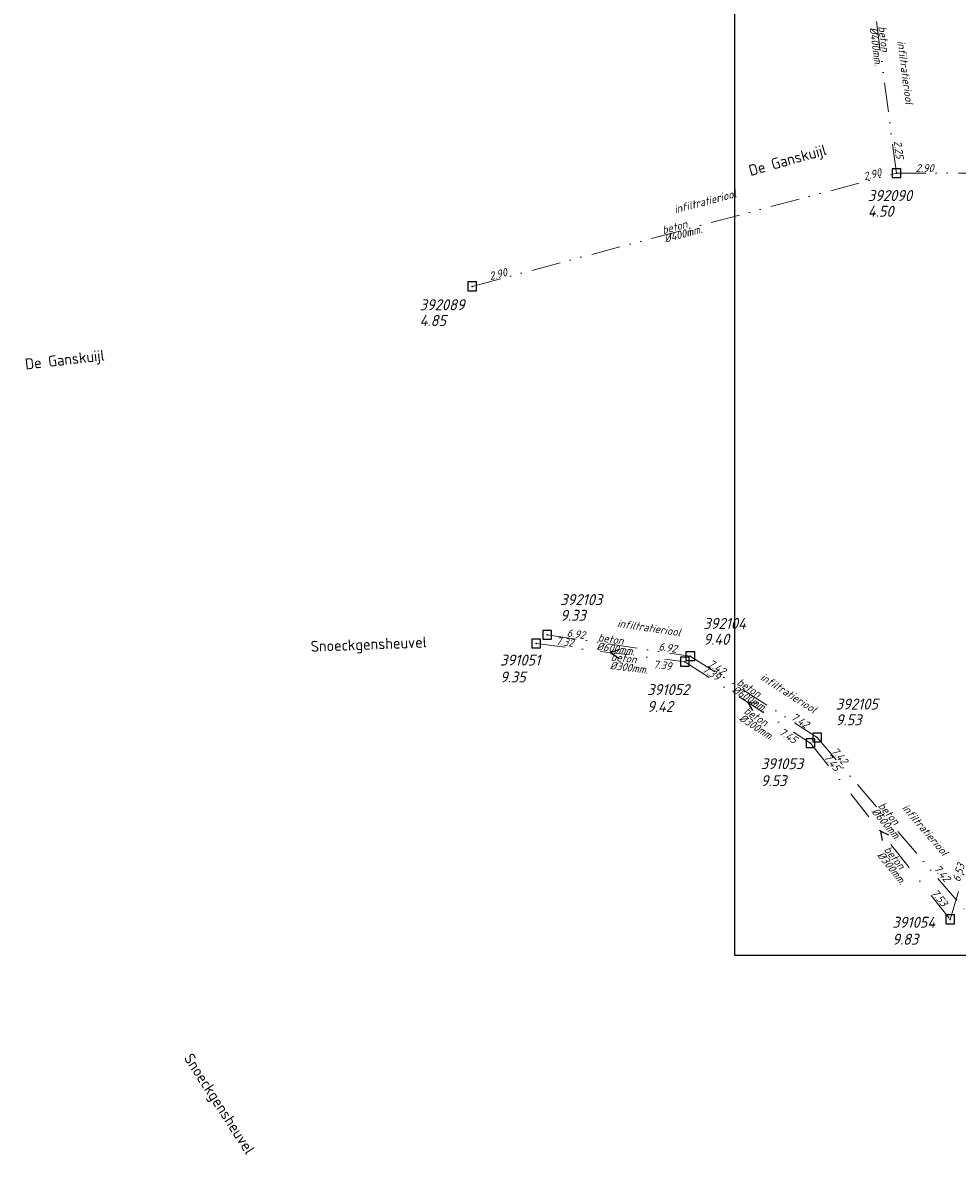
# Model space of a CAD drawing. Header units: metres. Extents: x 152202 to 157341, y 461610 to 468701.
# Tile 123 of 238: x 155474 to 155634, y 461645 to 461840. Entities that reach past the tile are written whole.
import ezdxf
from ezdxf.enums import TextEntityAlignment as Align

# ---------------------------------------------------------------- set-up
doc = ezdxf.new("R2010")
doc.units = ezdxf.units.M
doc.header["$PDMODE"] = 64
doc.header["$PDSIZE"] = 1.5
doc.linetypes.add('RI-ITR', pattern=[10.4, 5, -1.8, 0, -1.8, 0, -1.8])
doc.linetypes.add('RI-VWA', pattern=[11, 5, -3, 0, -3])
doc.layers.get('0').update_dxf_attribs({"linetype": 'CONTINUOUS'})
doc.layers.get('DEFPOINTS').update_dxf_attribs({"linetype": 'CONTINUOUS'})
for name, color, linetype, lineweight in [('B-OI-RI-ITR-BOB-T18', 134, 'CONTINUOUS', 18), ('B-OI-RI-ITR-MATERIAAL-T18', 134, 'CONTINUOUS', 18), ('B-OI-RI-ITR_DIAMETER-HOOGTE-T18', 134, 'CONTINUOUS', 25), ('B-OI-RI-ITR_PUTDEKSELHOOGTE-T25', 134, 'CONTINUOUS', 25), ('B-OI-RI-ITR_PUTNUMMER-T25', 134, 'CONTINUOUS', 25), ('B-OI-RI-ITR_RIOOLPUT-S', 134, 'CONTINUOUS', 25), ('B-OI-RI-ITR_TRANSPORTLEIDING-G', 134, 'RI-ITR', 18), ('B-OI-RI-STRENGTYPE-T18', 31, 'CONTINUOUS', 18), ('B-OI-RI-STROOMRICHTING-S', 252, 'CONTINUOUS', 25), ('B-OI-RI-VWA-BOB-T18', 34, 'CONTINUOUS', 18), ('B-OI-RI-VWA-DIAMETER-T18', 34, 'CONTINUOUS', 18), ('B-OI-RI-VWA-MATERIAAL-T18', 34, 'CONTINUOUS', 18), ('B-OI-RI-VWA_PUTDEKSELHOOGTE-T25', 34, 'CONTINUOUS', 25), ('B-OI-RI-VWA_PUTNUMMER-T25', 34, 'CONTINUOUS', 25), ('B-OI-RI-VWA_RIOOLPUT-S', 34, 'CONTINUOUS', 25), ('B-OI-RI-VWA_TRANSPORTLEIDING-G', 34, 'RI-VWA', 18), ('B-RO-OG-TOPOGRAFIE-T18', 2, 'CONTINUOUS', 18)]:
    doc.layers.add(name, color=color, linetype=linetype, lineweight=lineweight)
doc.styles.add('NLCS-ISO-M200-T18', font='NLCS-ISO.ttf', dxfattribs={"height": 360})
doc.styles.add('NLCS-ISO-M750-T18_CURSIEF', font='NLCS-ISO.ttf', dxfattribs={"oblique": 15, "height": 1.35})
doc.styles.add('NLCS-ISO-M750-T25_CURSIEF', font='NLCS-ISO.ttf', dxfattribs={"oblique": 15, "height": 1.875})

# ---------------------------------------------------------------- blocks, each defined once
blk = doc.blocks.new('ACMAP_ANN_TEMPLATE_strengtype')
at = {"style": 'NLCS-ISO-M750-T18_CURSIEF', "oblique": 15}
blk.add_attdef('type', (-0.78, 3.09), '', height=1.35, dxfattribs=at)
blk = doc.blocks.new('ACMAP_ANN_TEMPLATE_vwa-diam')
at = {"style": 'NLCS-ISO-M750-T18_CURSIEF', "oblique": 15}
blk.add_attdef('vwa-diam', (0.3, -1.3), '', height=1.35, dxfattribs=at)
blk = doc.blocks.new('ACMAP_ANN_TEMPLATE_vwa-materiaal')
at = {"style": 'NLCS-ISO-M750-T18_CURSIEF', "oblique": 15}
blk.add_attdef('vwa-mat', (0.3, 0.2), '', height=1.35, dxfattribs=at)
blk = doc.blocks.new('ACMAP_ANN_TEMPLATE_vwa-nap-l')
at = {"style": 'NLCS-ISO-M750-T18_CURSIEF', "oblique": 15}
blk.add_attdef('vwa-nap-l', (3.3, 0.2), '', height=1.35, dxfattribs=at)
blk = doc.blocks.new('ACMAP_ANN_TEMPLATE_vwa-nap-r')
at = {"style": 'NLCS-ISO-M750-T18_CURSIEF', "oblique": 15}
blk.add_attdef('vwa-nap-r', (-5.6, 0.2), '', height=1.35, dxfattribs=at)
blk = doc.blocks.new('ACMAP_ANN_TEMPLATE_itr-diam')
at = {"style": 'NLCS-ISO-M750-T18_CURSIEF', "oblique": 15}
blk.add_attdef('itr-diam', (-3.7, -1.3), '', height=1.35, dxfattribs=at)
blk = doc.blocks.new('ACMAP_ANN_TEMPLATE_itr-materiaal')
at = {"style": 'NLCS-ISO-M750-T18_CURSIEF', "oblique": 15}
blk.add_attdef('itr-materiaal', (-3.7, 0.2), '', height=1.35, dxfattribs=at)
blk = doc.blocks.new('ACMAP_ANN_TEMPLATE_itr-nap-l')
at = {"style": 'NLCS-ISO-M750-T18_CURSIEF', "oblique": 15}
blk.add_attdef('itr-nap-l', (3.3, 0.2), '', height=1.35, dxfattribs=at)
blk = doc.blocks.new('ACMAP_ANN_TEMPLATE_itr-nap-r')
at = {"style": 'NLCS-ISO-M750-T18_CURSIEF', "oblique": 15}
blk.add_attdef('itr-nap-r', (-5.6, 0.2), '', height=1.35, dxfattribs=at)
blk = doc.blocks.new('ACMAP_ANN_TEMPLATE_hwa-puth')
at = {"color": 0, "linetype": 'ByBlock', "style": 'NLCS-ISO-M750-T25_CURSIEF', "oblique": 15}
blk.add_attdef('hwa-puth', (-9, -6.8), '', height=1.88, dxfattribs=at)
blk = doc.blocks.new('ACMAP_ANN_TEMPLATE_hwa-putnr')
at = {"color": 0, "linetype": 'ByBlock', "style": 'NLCS-ISO-M750-T25_CURSIEF', "oblique": 15}
blk.add_attdef('hwa-putnr', (-9, -4.1), '', height=1.88, dxfattribs=at)
blk = doc.blocks.new('ACMAP_ANN_TEMPLATE_vwa-puth')
at = {"style": 'NLCS-ISO-M750-T25_CURSIEF', "oblique": 15}
blk.add_attdef('vwa-puth', (-3, 5), '', height=1.88, dxfattribs=at)
blk = doc.blocks.new('ACMAP_ANN_TEMPLATE_vwa-putnr')
at = {"style": 'NLCS-ISO-M750-T25_CURSIEF', "oblique": 15}
blk.add_attdef('vaw-putnr', (-3, 7.9), '', height=1.88, dxfattribs=at)

msp = doc.modelspace()

# ---------------------------------------------------------------- linework, layer by layer
at = {"layer": 'B-OI-RI-ITR_RIOOLPUT-S', "transparency": 33554636}
for p in [(155623.582, 461814.629), (155550.859, 461795.237), (155563.712, 461735.516), (155588.244, 461731.868), (155609.998, 461717.909)]:
    msp.add_point(p, dxfattribs=at)
at = {"layer": 'B-OI-RI-ITR_TRANSPORTLEIDING-G', "transparency": 33554636}
for p, q in [((155623.582, 461814.629), (155617.901, 461857.479)), ((155550.859, 461795.237), (155623.582, 461814.629)), ((155623.582, 461814.629), (155669.882, 461814.628)), ((155563.712, 461735.516), (155588.244, 461731.868)), ((155588.244, 461731.868), (155609.998, 461717.909)), ((155609.998, 461717.909), (155635.2, 461688.491))]:
    msp.add_line(p, q, dxfattribs=at)
at = {"layer": 'B-OI-RI-STROOMRICHTING-S', "transparency": 33554623}
for points in [[(155576.09, 461733.01), (155574.57, 461732.47), (155575.91, 461731.58)], [(155599.68, 461723.76), (155598.08, 461723.94), (155598.9, 461722.55)], [(155622.28, 461701.18), (155620.82, 461701.86), (155621.15, 461700.28)]]:
    msp.add_lwpolyline(points, dxfattribs=at)
at = {"layer": 'B-OI-RI-VWA_RIOOLPUT-S', "transparency": 33554623}
for p in [(155561.831, 461734.02), (155587.308, 461730.912), (155608.853, 461716.966), (155632.781, 461686.751)]:
    msp.add_point(p, dxfattribs=at)
at = {"layer": 'B-OI-RI-VWA_TRANSPORTLEIDING-G', "transparency": 33554623}
for p, q in [((155561.831, 461734.02), (155587.308, 461730.912)), ((155587.308, 461730.912), (155608.853, 461716.966)), ((155632.781, 461686.751), (155643.078, 461721.012)), ((155608.853, 461716.966), (155632.781, 461686.751))]:
    msp.add_line(p, q, dxfattribs=at)
at = {"layer": 'DEFPOINTS', "flags": 128}
msp.add_lwpolyline([(155792.891, 461871.473), (155788.461, 461871.175), (155753.321, 461871.175), (155595.821, 461871.175), (155595.821, 461694.174), (155595.821, 461680.607), (155792.891, 461680.607)], close=True, dxfattribs=at)

# ---------------------------------------------------------------- block references
at = {"layer": 'B-OI-RI-ITR-BOB-T18', "transparency": 33554623}
for p, rotation, values in [((155622.466, 461823.361), 277.5521606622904, {'itr-nap-l': '2.25'}), ((155623.582, 461814.629), 359.9987625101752, {'itr-nap-l': '2.90'}), ((155550.859, 461795.237), 14.930828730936, {'itr-nap-l': '2.90'}), ((155563.712, 461735.516), 351.5418844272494, {'itr-nap-l': '6.92'}), ((155588.244, 461731.868), 327.3127214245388, {'itr-nap-l': '7.42'}), ((155609.998, 461717.909), 310.5862141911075, {'itr-nap-l': '7.42'})]:
    msp.add_blockref('ACMAP_ANN_TEMPLATE_itr-nap-l', p, dxfattribs=dict(at, rotation=rotation)).add_auto_attribs(values)
ref = msp.add_blockref('ACMAP_ANN_TEMPLATE_itr-nap-r', (155623.582, 461814.629), dxfattribs=dict(at, rotation=14.930828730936))
ref.add_attrib('itr-nap-r', '2.90', (155618.12, 461813.379), dxfattribs={"layer": '0', "color": 0, "linetype": 'ByBlock', "height": 1.35, "rotation": 14.93083, "style": 'NLCS-ISO-M750-T18_CURSIEF', "oblique": 15})
ref = msp.add_blockref('ACMAP_ANN_TEMPLATE_itr-nap-r', (155588.244, 461731.868), dxfattribs=dict(at, rotation=351.5418844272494))
ref.add_attrib('itr-nap-r', '6.92', (155582.734, 461732.89), dxfattribs={"layer": '0', "color": 0, "linetype": 'ByBlock', "height": 1.35, "rotation": 351.54188, "style": 'NLCS-ISO-M750-T18_CURSIEF', "oblique": 15})
ref = msp.add_blockref('ACMAP_ANN_TEMPLATE_itr-nap-r', (155609.998, 461717.909), dxfattribs=dict(at, rotation=327.3127214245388))
ref.add_attrib('itr-nap-r', '7.42', (155605.393, 461721.102), dxfattribs={"layer": '0', "color": 0, "linetype": 'ByBlock', "height": 1.35, "rotation": 327.31272, "style": 'NLCS-ISO-M750-T18_CURSIEF', "oblique": 15})
ref = msp.add_blockref('ACMAP_ANN_TEMPLATE_itr-nap-r', (155633.37, 461691.005), dxfattribs=dict(at, rotation=310.5862141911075))
ref.add_attrib('itr-nap-r', '7.42', (155629.879, 461695.387), dxfattribs={"layer": '0', "color": 0, "linetype": 'ByBlock', "height": 1.35, "rotation": 310.58621, "style": 'NLCS-ISO-M750-T18_CURSIEF', "oblique": 15})
at = {"layer": 'B-OI-RI-ITR-MATERIAAL-T18', "transparency": 33554623}
ref = msp.add_blockref('ACMAP_ANN_TEMPLATE_itr-materiaal', (155620.742, 461836.054), dxfattribs=dict(at, rotation=277.5521606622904))
ref.add_attrib('itr-materiaal', 'beton', (155620.453, 461839.748), dxfattribs={"layer": '0', "color": 0, "linetype": 'ByBlock', "height": 1.35, "rotation": 277.55216, "style": 'NLCS-ISO-M750-T18_CURSIEF', "oblique": 15})
ref = msp.add_blockref('ACMAP_ANN_TEMPLATE_itr-materiaal', (155587.22, 461804.933), dxfattribs=dict(at, rotation=14.930828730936))
ref.add_attrib('itr-materiaal', 'beton', (155583.594, 461804.173), dxfattribs={"layer": '0', "color": 0, "linetype": 'ByBlock', "height": 1.35, "rotation": 14.93083, "style": 'NLCS-ISO-M750-T18_CURSIEF', "oblique": 15})
ref = msp.add_blockref('ACMAP_ANN_TEMPLATE_itr-materiaal', (155575.978, 461733.692), dxfattribs=dict(at, rotation=351.5418844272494))
ref.add_attrib('itr-materiaal', 'beton', (155572.348, 461734.434), dxfattribs={"layer": '0', "color": 0, "linetype": 'ByBlock', "height": 1.35, "rotation": 351.54188, "style": 'NLCS-ISO-M750-T18_CURSIEF', "oblique": 15})
ref = msp.add_blockref('ACMAP_ANN_TEMPLATE_itr-materiaal', (155599.121, 461724.889), dxfattribs=dict(at, rotation=327.3127214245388))
ref.add_attrib('itr-materiaal', 'beton', (155596.115, 461727.055), dxfattribs={"layer": '0', "color": 0, "linetype": 'ByBlock', "height": 1.35, "rotation": 327.31272, "style": 'NLCS-ISO-M750-T18_CURSIEF', "oblique": 15})
ref = msp.add_blockref('ACMAP_ANN_TEMPLATE_itr-materiaal', (155622.599, 461703.2), dxfattribs=dict(at, rotation=310.5862141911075))
ref.add_attrib('itr-materiaal', 'beton', (155620.344, 461706.14), dxfattribs={"layer": '0', "color": 0, "linetype": 'ByBlock', "height": 1.35, "rotation": 310.58621, "style": 'NLCS-ISO-M750-T18_CURSIEF', "oblique": 15})
at = {"layer": 'B-OI-RI-ITR_DIAMETER-HOOGTE-T18', "transparency": 33554623}
ref = msp.add_blockref('ACMAP_ANN_TEMPLATE_itr-diam', (155620.742, 461836.054), dxfattribs=dict(at, rotation=277.5521606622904))
ref.add_attrib('itr-diam', '%%c400mm.', (155618.966, 461839.551), dxfattribs={"layer": '0', "color": 0, "linetype": 'ByBlock', "height": 1.35, "rotation": 277.55216, "style": 'NLCS-ISO-M750-T18_CURSIEF', "oblique": 15})
ref = msp.add_blockref('ACMAP_ANN_TEMPLATE_itr-diam', (155587.22, 461804.933), dxfattribs=dict(at, rotation=14.930828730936))
ref.add_attrib('itr-diam', '%%c400mm.', (155583.98, 461802.724), dxfattribs={"layer": '0', "color": 0, "linetype": 'ByBlock', "height": 1.35, "rotation": 14.93083, "style": 'NLCS-ISO-M750-T18_CURSIEF', "oblique": 15})
ref = msp.add_blockref('ACMAP_ANN_TEMPLATE_itr-diam', (155575.978, 461733.692), dxfattribs=dict(at, rotation=351.5418844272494))
ref.add_attrib('itr-diam', '%%c600mm.', (155572.127, 461732.95), dxfattribs={"layer": '0', "color": 0, "linetype": 'ByBlock', "height": 1.35, "rotation": 351.54188, "style": 'NLCS-ISO-M750-T18_CURSIEF', "oblique": 15})
ref = msp.add_blockref('ACMAP_ANN_TEMPLATE_itr-diam', (155599.121, 461724.889), dxfattribs=dict(at, rotation=327.3127214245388))
ref.add_attrib('itr-diam', '%%c600mm.', (155595.305, 461725.793), dxfattribs={"layer": '0', "color": 0, "linetype": 'ByBlock', "height": 1.35, "rotation": 327.31272, "style": 'NLCS-ISO-M750-T18_CURSIEF', "oblique": 15})
ref = msp.add_blockref('ACMAP_ANN_TEMPLATE_itr-diam', (155622.599, 461703.2), dxfattribs=dict(at, rotation=310.5862141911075))
ref.add_attrib('itr-diam', '%%c600mm.', (155619.205, 461705.164), dxfattribs={"layer": '0', "color": 0, "linetype": 'ByBlock', "height": 1.35, "rotation": 310.58621, "style": 'NLCS-ISO-M750-T18_CURSIEF', "oblique": 15})
at = {"layer": 'B-OI-RI-ITR_PUTDEKSELHOOGTE-T25', "transparency": 33554623}
for p, values in [((155627.666, 461813.958), {'hwa-puth': '4.50'}), ((155550.859, 461795.237), {'hwa-puth': '4.85'}), ((155574.954, 461744.713), {'hwa-puth': '9.33'}), ((155599.486, 461740.622), {'hwa-puth': '9.40'}), ((155622.169, 461726.807), {'hwa-puth': '9.53'})]:
    msp.add_blockref('ACMAP_ANN_TEMPLATE_hwa-puth', p, dxfattribs=at).add_auto_attribs(values)
at = {"layer": 'B-OI-RI-ITR_PUTNUMMER-T25', "transparency": 33554623}
for p, values in [((155627.666, 461813.958), {'hwa-putnr': '392090'}), ((155550.859, 461795.237), {'hwa-putnr': '392089'}), ((155574.954, 461744.713), {'hwa-putnr': '392103'}), ((155599.486, 461740.622), {'hwa-putnr': '392104'}), ((155622.169, 461726.807), {'hwa-putnr': '392105'})]:
    msp.add_blockref('ACMAP_ANN_TEMPLATE_hwa-putnr', p, dxfattribs=at).add_auto_attribs(values)
at = {"layer": 'B-OI-RI-STRENGTYPE-T18', "transparency": 33554623}
ref = msp.add_blockref('ACMAP_ANN_TEMPLATE_strengtype', (155620.742, 461836.054), dxfattribs=dict(at, rotation=277.5521606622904))
ref.add_attrib('type', 'infiltratieriool', (155623.702, 461837.233), dxfattribs={"layer": '0', "color": 0, "linetype": 'ByBlock', "height": 1.35, "rotation": 277.55216, "style": 'NLCS-ISO-M750-T18_CURSIEF', "oblique": 15})
ref = msp.add_blockref('ACMAP_ANN_TEMPLATE_strengtype', (155587.22, 461804.933), dxfattribs=dict(at, rotation=14.930828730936))
ref.add_attrib('type', 'infiltratieriool', (155585.671, 461807.718), dxfattribs={"layer": '0', "color": 0, "linetype": 'ByBlock', "height": 1.35, "rotation": 14.93083, "style": 'NLCS-ISO-M750-T18_CURSIEF', "oblique": 15})
ref = msp.add_blockref('ACMAP_ANN_TEMPLATE_strengtype', (155575.978, 461733.692), dxfattribs=dict(at, rotation=351.5418844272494))
ref.add_attrib('type', 'infiltratieriool', (155575.661, 461736.863), dxfattribs={"layer": '0', "color": 0, "linetype": 'ByBlock', "height": 1.35, "rotation": 351.54188, "style": 'NLCS-ISO-M750-T18_CURSIEF', "oblique": 15})
ref = msp.add_blockref('ACMAP_ANN_TEMPLATE_strengtype', (155599.121, 461724.889), dxfattribs=dict(at, rotation=327.3127214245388))
ref.add_attrib('type', 'infiltratieriool', (155600.133, 461727.91), dxfattribs={"layer": '0', "color": 0, "linetype": 'ByBlock', "height": 1.35, "rotation": 327.31272, "style": 'NLCS-ISO-M750-T18_CURSIEF', "oblique": 15})
ref = msp.add_blockref('ACMAP_ANN_TEMPLATE_strengtype', (155622.599, 461703.2), dxfattribs=dict(at, rotation=310.5862141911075))
ref.add_attrib('type', 'infiltratieriool', (155624.438, 461705.803), dxfattribs={"layer": '0', "color": 0, "linetype": 'ByBlock', "height": 1.35, "rotation": 310.58621, "style": 'NLCS-ISO-M750-T18_CURSIEF', "oblique": 15})
at = {"layer": 'B-OI-RI-VWA-BOB-T18', "transparency": 33554623}
ref = msp.add_blockref('ACMAP_ANN_TEMPLATE_vwa-nap-l', (155561.831, 461734.02), dxfattribs=dict(at, rotation=353.0447184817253))
ref.add_attrib('vwa-nap-l', '7.32', (155565.131, 461733.819), dxfattribs={"layer": '0', "color": 0, "linetype": 'ByBlock', "height": 1.35, "rotation": 353.04472, "style": 'NLCS-ISO-M750-T18_CURSIEF', "oblique": 15})
ref = msp.add_blockref('ACMAP_ANN_TEMPLATE_vwa-nap-r', (155587.383, 461728.954), dxfattribs=dict(at, rotation=353.0447184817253))
ref.add_attrib('vwa-nap-r', '7.39', (155581.849, 461729.83), dxfattribs={"layer": '0', "color": 0, "linetype": 'ByBlock', "height": 1.35, "rotation": 353.04472, "style": 'NLCS-ISO-M750-T18_CURSIEF', "oblique": 15})
ref = msp.add_blockref('ACMAP_ANN_TEMPLATE_vwa-nap-l', (155587.308, 461730.912), dxfattribs=dict(at, rotation=327.0851649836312))
ref.add_attrib('vwa-nap-l', '7.39', (155590.187, 461729.287), dxfattribs={"layer": '0', "color": 0, "linetype": 'ByBlock', "height": 1.35, "rotation": 327.08516, "style": 'NLCS-ISO-M750-T18_CURSIEF', "oblique": 15})
ref = msp.add_blockref('ACMAP_ANN_TEMPLATE_vwa-nap-r', (155607.907, 461715.312), dxfattribs=dict(at, rotation=327.0851649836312))
ref.add_attrib('vwa-nap-r', '7.45', (155603.315, 461718.523), dxfattribs={"layer": '0', "color": 0, "linetype": 'ByBlock', "height": 1.35, "rotation": 327.08516, "style": 'NLCS-ISO-M750-T18_CURSIEF', "oblique": 15})
ref = msp.add_blockref('ACMAP_ANN_TEMPLATE_vwa-nap-l', (155608.853, 461716.966), dxfattribs=dict(at, rotation=308.3765669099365))
ref.add_attrib('vwa-nap-l', '7.45', (155611.059, 461714.503), dxfattribs={"layer": '0', "color": 0, "linetype": 'ByBlock', "height": 1.35, "rotation": 308.37657, "style": 'NLCS-ISO-M750-T18_CURSIEF', "oblique": 15})
ref = msp.add_blockref('ACMAP_ANN_TEMPLATE_vwa-nap-l', (155633.658, 461689.836), dxfattribs=dict(at, rotation=73.27206960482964))
ref.add_attrib('vwa-nap-l', '6.53', (155634.416, 461693.054), dxfattribs={"layer": '0', "color": 0, "linetype": 'ByBlock', "height": 1.35, "rotation": 73.27207, "style": 'NLCS-ISO-M750-T18_CURSIEF', "oblique": 15})
ref = msp.add_blockref('ACMAP_ANN_TEMPLATE_vwa-nap-r', (155632.781, 461686.751), dxfattribs=dict(at, rotation=308.3765669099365))
ref.add_attrib('vwa-nap-r', '7.53', (155629.461, 461691.265), dxfattribs={"layer": '0', "color": 0, "linetype": 'ByBlock', "height": 1.35, "rotation": 308.37657, "style": 'NLCS-ISO-M750-T18_CURSIEF', "oblique": 15})
at = {"layer": 'B-OI-RI-VWA-DIAMETER-T18', "transparency": 33554623}
ref = msp.add_blockref('ACMAP_ANN_TEMPLATE_vwa-diam', (155574.269, 461730.965), dxfattribs=dict(at, rotation=353.0447184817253))
ref.add_attrib('vwa-diam', '%%c300mm.', (155574.409, 461729.638), dxfattribs={"layer": '0', "color": 0, "linetype": 'ByBlock', "height": 1.35, "rotation": 353.04472, "style": 'NLCS-ISO-M750-T18_CURSIEF', "oblique": 15})
ref = msp.add_blockref('ACMAP_ANN_TEMPLATE_vwa-diam', (155596.954, 461722.175), dxfattribs=dict(at, rotation=327.0851649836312))
ref.add_attrib('vwa-diam', '%%c300mm.', (155596.499, 461720.921), dxfattribs={"layer": '0', "color": 0, "linetype": 'ByBlock', "height": 1.35, "rotation": 327.08516, "style": 'NLCS-ISO-M750-T18_CURSIEF', "oblique": 15})
ref = msp.add_blockref('ACMAP_ANN_TEMPLATE_vwa-diam', (155621.038, 461698.763), dxfattribs=dict(at, rotation=308.3765669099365))
ref.add_attrib('vwa-diam', '%%c300mm.', (155620.205, 461697.721), dxfattribs={"layer": '0', "color": 0, "linetype": 'ByBlock', "height": 1.35, "rotation": 308.37657, "style": 'NLCS-ISO-M750-T18_CURSIEF', "oblique": 15})
at = {"layer": 'B-OI-RI-VWA-MATERIAAL-T18', "transparency": 33554623}
ref = msp.add_blockref('ACMAP_ANN_TEMPLATE_vwa-materiaal', (155574.269, 461730.965), dxfattribs=dict(at, rotation=353.0447184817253))
ref.add_attrib('vwa-mat', 'beton', (155574.591, 461731.127), dxfattribs={"layer": '0', "color": 0, "linetype": 'ByBlock', "height": 1.35, "rotation": 353.04472, "style": 'NLCS-ISO-M750-T18_CURSIEF', "oblique": 15})
ref = msp.add_blockref('ACMAP_ANN_TEMPLATE_vwa-materiaal', (155596.954, 461722.175), dxfattribs=dict(at, rotation=327.0851649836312))
ref.add_attrib('vwa-mat', 'beton', (155597.314, 461722.18), dxfattribs={"layer": '0', "color": 0, "linetype": 'ByBlock', "height": 1.35, "rotation": 327.08516, "style": 'NLCS-ISO-M750-T18_CURSIEF', "oblique": 15})
ref = msp.add_blockref('ACMAP_ANN_TEMPLATE_vwa-materiaal', (155621.038, 461698.763), dxfattribs=dict(at, rotation=308.3765669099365))
ref.add_attrib('vwa-mat', 'beton', (155621.381, 461698.652), dxfattribs={"layer": '0', "color": 0, "linetype": 'ByBlock', "height": 1.35, "rotation": 308.37657, "style": 'NLCS-ISO-M750-T18_CURSIEF', "oblique": 15})
at = {"layer": 'B-OI-RI-VWA_PUTDEKSELHOOGTE-T25', "transparency": 33554623}
ref = msp.add_blockref('ACMAP_ANN_TEMPLATE_vwa-puth', (155558.644, 461722.347), dxfattribs=at)
ref.add_attrib('vwa-puth', '9.35', (155555.644, 461727.347), dxfattribs={"layer": '0', "color": 0, "linetype": 'ByBlock', "height": 1.875, "style": 'NLCS-ISO-M750-T25_CURSIEF', "oblique": 15})
ref = msp.add_blockref('ACMAP_ANN_TEMPLATE_vwa-puth', (155583.856, 461717.294), dxfattribs=at)
ref.add_attrib('vwa-puth', '9.42', (155580.856, 461722.294), dxfattribs={"layer": '0', "color": 0, "linetype": 'ByBlock', "height": 1.875, "style": 'NLCS-ISO-M750-T25_CURSIEF', "oblique": 15})
ref = msp.add_blockref('ACMAP_ANN_TEMPLATE_vwa-puth', (155603.321, 461704.586), dxfattribs=at)
ref.add_attrib('vwa-puth', '9.53', (155600.321, 461709.586), dxfattribs={"layer": '0', "color": 0, "linetype": 'ByBlock', "height": 1.875, "style": 'NLCS-ISO-M750-T25_CURSIEF', "oblique": 15})
ref = msp.add_blockref('ACMAP_ANN_TEMPLATE_vwa-puth', (155625.865, 461677.411), dxfattribs=at)
ref.add_attrib('vwa-puth', '9.83', (155622.865, 461682.411), dxfattribs={"layer": '0', "color": 0, "linetype": 'ByBlock', "height": 1.875, "style": 'NLCS-ISO-M750-T25_CURSIEF', "oblique": 15})
at = {"layer": 'B-OI-RI-VWA_PUTNUMMER-T25', "transparency": 33554623}
ref = msp.add_blockref('ACMAP_ANN_TEMPLATE_vwa-putnr', (155558.644, 461722.347), dxfattribs=at)
ref.add_attrib('vaw-putnr', '391051', (155555.644, 461730.247), dxfattribs={"layer": '0', "color": 0, "linetype": 'ByBlock', "height": 1.875, "style": 'NLCS-ISO-M750-T25_CURSIEF', "oblique": 15})
ref = msp.add_blockref('ACMAP_ANN_TEMPLATE_vwa-putnr', (155583.856, 461717.294), dxfattribs=at)
ref.add_attrib('vaw-putnr', '391052', (155580.856, 461725.194), dxfattribs={"layer": '0', "color": 0, "linetype": 'ByBlock', "height": 1.875, "style": 'NLCS-ISO-M750-T25_CURSIEF', "oblique": 15})
ref = msp.add_blockref('ACMAP_ANN_TEMPLATE_vwa-putnr', (155603.321, 461704.586), dxfattribs=at)
ref.add_attrib('vaw-putnr', '391053', (155600.321, 461712.486), dxfattribs={"layer": '0', "color": 0, "linetype": 'ByBlock', "height": 1.875, "style": 'NLCS-ISO-M750-T25_CURSIEF', "oblique": 15})
ref = msp.add_blockref('ACMAP_ANN_TEMPLATE_vwa-putnr', (155625.865, 461677.411), dxfattribs=at)
ref.add_attrib('vaw-putnr', '391054', (155622.865, 461685.311), dxfattribs={"layer": '0', "color": 0, "linetype": 'ByBlock', "height": 1.875, "style": 'NLCS-ISO-M750-T25_CURSIEF', "oblique": 15})

# ---------------------------------------------------------------- texts
at = {"layer": 'B-RO-OG-TOPOGRAFIE-T18', "style": 'NLCS-ISO-M200-T18'}
for s, rotation, p in [('De Ganskuijl', 15.7, (155604.991, 461816.615)), ('De Ganskuijl', 6.6, (155481.082, 461782.402)), ('Snoeckgensheuvel', 2.2, (155533.151, 461733.63)), ('Snoeckgensheuvel', 302.9, (155507.32, 461654.988))]:
    msp.add_text(s, height=1.875, rotation=rotation, dxfattribs=at).set_placement(p, align=Align.MIDDLE)

doc.saveas('drawing.dxf')
